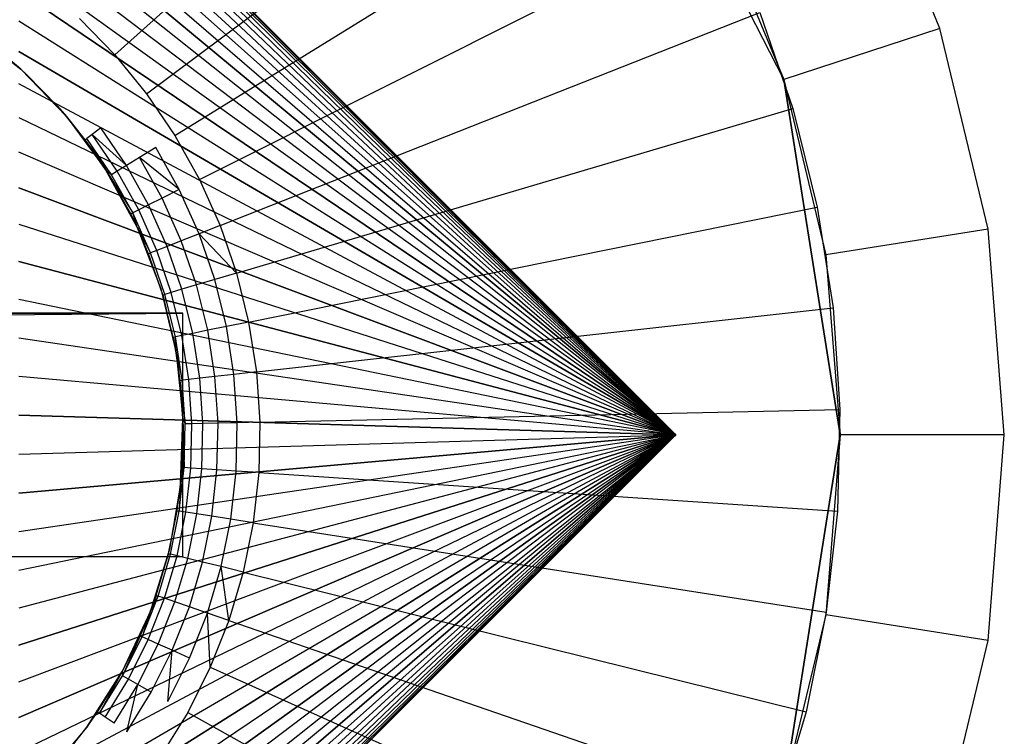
# Model space of a CAD drawing. Extents: x 1 to 115, y -55 to 55.
# Tile 13 of 86: x 10.55 to 13.55, y -0.92 to 1.26. Entities that reach past the tile are written whole.
import ezdxf

# ---------------------------------------------------------------- set-up
doc = ezdxf.new("R2010")
doc.units = 0
doc.header["$LTSCALE"] = 25.4
doc.layers.get('0').update_dxf_attribs({"linetype": 'CONTINUOUS'})

# ---------------------------------------------------------------- blocks, each defined once
blk = doc.blocks.new('NL2500025450_STL')
at = {"color": 0}
for p, q in [((10.8423, 1.1567, 215.9753), (12.1579, 2.3343, 214.2096)), ((10.8423, 1.1567, 215.9753), (12.1579, 2.3343, 214.2096)), ((10.9394, 1.0379, 215.9753), (12.354, 2.0947, 214.2096)), ((10.9394, 1.0379, 215.9753), (12.354, 2.0947, 214.2096)), ((12.8787, 1.0816, 214.8096), (12.3816, 2.0572, 214.8096)), ((12.8787, 1.0816, 214.8096), (12.3816, 2.0572, 214.8096)), ((10.55, 2, 53.8096), (12.55, 0, 53.8096)), ((10.55, 2, 53.8096), (12.55, 0, 53.8096)), ((12.55, 0, 53.8096), (10.55, 1.9965, 53.6911)), ((12.55, 0, 53.8096), (10.55, 1.9965, 53.6911)), ((12.55, 0, 53.8096), (10.55, 1.9965, 53.9281)), ((12.55, 0, 53.8096), (10.55, 1.9965, 53.9281)), ((12.55, 0, 53.8096), (10.55, 1.986, 53.573)), ((12.55, 0, 53.8096), (10.55, 1.986, 53.573)), ((10.55, 1.986, 54.0461), (12.55, 0, 53.8096)), ((10.55, 1.986, 54.0461), (12.55, 0, 53.8096)), ((10.55, 1.9685, 53.4558), (12.55, 0, 53.8096)), ((10.55, 1.9685, 53.4558), (12.55, 0, 53.8096)), ((10.55, 1.9685, 54.1634), (12.55, 0, 53.8096)), ((10.55, 1.9685, 54.1634), (12.55, 0, 53.8096)), ((10.55, 1.944, 53.3398), (12.55, 0, 53.8096)), ((10.55, 1.944, 53.3398), (12.55, 0, 53.8096)), ((12.55, 0, 53.8096), (10.55, 1.944, 54.2794)), ((12.55, 0, 53.8096), (10.55, 1.944, 54.2794)), ((12.55, 0, 53.8096), (10.55, 1.9128, 53.2255)), ((12.55, 0, 53.8096), (10.55, 1.9128, 53.2255)), ((12.55, 0, 53.8096), (10.55, 1.9128, 54.3937)), ((12.55, 0, 53.8096), (10.55, 1.9128, 54.3937)), ((10.55, 1.8748, 53.1132), (12.55, 0, 53.8096)), ((10.55, 1.8748, 53.1132), (12.55, 0, 53.8096)), ((10.55, 1.8748, 54.506), (12.55, 0, 53.8096)), ((10.55, 1.8748, 54.506), (12.55, 0, 53.8096)), ((12.55, 0, 53.8096), (10.55, 1.8303, 53.0033)), ((12.55, 0, 53.8096), (10.55, 1.8303, 53.0033)), ((12.55, 0, 53.8096), (10.55, 1.8303, 54.6158)), ((12.55, 0, 53.8096), (10.55, 1.8303, 54.6158)), ((11.0257, 0.9111, 215.9753), (12.5282, 1.8386, 214.2096)), ((11.0257, 0.9111, 215.9753), (12.5282, 1.8386, 214.2096)), ((13.3542, 1.2361, 213.8096), (13.114, 1.816, 213.8096)), ((13.3542, 1.2361, 213.8096), (13.114, 1.816, 213.8096)), ((12.55, 0, 53.8096), (10.55, 1.7793, 52.8963)), ((12.55, 0, 53.8096), (10.55, 1.7793, 52.8963)), ((10.55, 1.7793, 54.7228), (12.55, 0, 53.8096)), ((10.55, 1.7793, 54.7228), (12.55, 0, 53.8096)), ((10.55, 1.7221, 52.7925), (12.55, 0, 53.8096)), ((10.55, 1.7221, 52.7925), (12.55, 0, 53.8096)), ((10.55, 1.7221, 54.8266), (12.55, 0, 53.8096)), ((10.55, 1.7221, 54.8266), (12.55, 0, 53.8096)), ((10.55, 1.6588, 52.6923), (12.55, 0, 53.8096)), ((10.55, 1.6588, 52.6923), (12.55, 0, 53.8096)), ((12.55, 0, 53.8096), (10.55, 1.6588, 54.9269)), ((12.55, 0, 53.8096), (10.55, 1.6588, 54.9269)), ((12.55, 0, 53.8096), (10.55, 1.5897, 52.596)), ((12.55, 0, 53.8096), (10.55, 1.5897, 52.596)), ((12.55, 0, 53.8096), (10.55, 1.5897, 55.0232)), ((12.55, 0, 53.8096), (10.55, 1.5897, 55.0232)), ((12.6685, 1.589, 214.3096), (12.8787, 1.0816, 214.8096)), ((12.6685, 1.589, 214.3096), (12.8787, 1.0816, 214.8096)), ((12.6685, 1.589, 214.3096), (12.8787, 1.0816, 214.3096)), ((12.6685, 1.589, 214.3096), (12.8787, 1.0816, 214.3096)), ((11.1005, 0.7771, 215.9753), (12.679, 1.5682, 214.2096)), ((11.1005, 0.7771, 215.9753), (12.679, 1.5682, 214.2096)), ((10.55, 1.515, 52.5039), (12.55, 0, 53.8096)), ((10.55, 1.515, 52.5039), (12.55, 0, 53.8096)), ((10.55, 1.515, 55.1152), (12.55, 0, 53.8096)), ((10.55, 1.515, 55.1152), (12.55, 0, 53.8096)), ((12.55, 0, 53.8096), (10.55, 1.435, 52.4165)), ((12.55, 0, 53.8096), (10.55, 1.435, 52.4165)), ((12.55, 0, 53.8096), (10.55, 1.435, 55.2027)), ((12.55, 0, 53.8096), (10.55, 1.435, 55.2027)), ((12.55, 0, 53.8096), (10.55, 1.35, 52.3339)), ((12.55, 0, 53.8096), (10.55, 1.35, 52.3339)), ((10.55, 1.35, 55.2852), (12.55, 0, 53.8096)), ((10.55, 1.35, 55.2852), (12.55, 0, 53.8096)), ((10.55, 1.2602, 52.2565), (12.55, 0, 53.8096)), ((10.55, 1.2602, 52.2565), (12.55, 0, 53.8096)), ((10.55, 1.2602, 55.3626), (12.55, 0, 53.8096)), ((10.55, 1.2602, 55.3626), (12.55, 0, 53.8096)), ((10.735, 1.2664, 215.9753), (10.8423, 1.1567, 215.9753)), ((11.1631, 0.637, 215.9753), (12.8054, 1.2856, 214.2096)), ((11.1631, 0.637, 215.9753), (12.8054, 1.2856, 214.2096)), ((12.8054, 1.2856, 213.8096), (12.9062, 0.9928, 213.8096)), ((12.8054, 1.2856, 214.2096), (12.9062, 0.9928, 214.2096)), ((12.8054, 1.2856, 213.8096), (12.9062, 0.9928, 213.8096)), ((12.8054, 1.2856, 214.2096), (12.9062, 0.9928, 214.2096)), ((10.3989, 1.2367, 221.8096), (10.5562, 1.1125, 221.8096)), ((10.3989, 1.2367, 221.8096), (10.5562, 1.1125, 221.8096)), ((13.3542, 1.2361, 213.8096), (12.8787, 1.0816, 214.3096)), ((13.3542, 1.2361, 213.8096), (12.8787, 1.0816, 214.3096)), ((13.5007, 0.6257, 213.8096), (13.3542, 1.2361, 213.8096)), ((13.5007, 0.6257, 213.8096), (13.3542, 1.2361, 213.8096)), ((10.5562, 1.1125, 221.8096), (10.4741, 1.1816, 216.541)), ((10.5562, 1.1125, 216.541), (10.4741, 1.1816, 216.541)), ((10.5562, 1.1125, 221.8096), (10.4741, 1.1816, 216.541)), ((10.55, 1.166, 52.1846), (12.55, 0, 53.8096)), ((10.55, 1.166, 52.1846), (12.55, 0, 53.8096)), ((12.55, 0, 53.8096), (10.55, 1.166, 55.4346)), ((12.55, 0, 53.8096), (10.55, 1.166, 55.4346)), ((10.8423, 1.1567, 215.9753), (10.9394, 1.0379, 215.9753)), ((10.5749, 1.0953, 216.541), (10.5562, 1.1125, 221.8096)), ((10.5562, 1.1125, 221.8096), (10.6955, 0.9684, 221.8096)), ((10.5749, 1.0953, 216.541), (10.5562, 1.1125, 221.8096)), ((10.5749, 1.0953, 216.541), (10.5562, 1.1125, 216.541)), ((10.5562, 1.1125, 216.541), (10.5562, 1.1125, 221.8096)), ((10.5562, 1.1125, 216.541), (10.5562, 1.1125, 221.8096)), ((10.5562, 1.1125, 221.8096), (10.6955, 0.9684, 221.8096)), ((10.6677, 1.0004, 216.541), (10.5749, 1.0953, 216.541)), ((10.5749, 1.0953, 216.541), (10.6955, 0.9684, 221.8096)), ((10.5749, 1.0953, 216.541), (10.6955, 0.9684, 221.8096)), ((12.8787, 1.0816, 214.3096), (12.8787, 1.0816, 214.8096)), ((12.8787, 1.0816, 214.3096), (12.8787, 1.0816, 214.8096)), ((12.8787, 1.0816, 214.3096), (13.05, 0, 214.8096)), ((13.05, 0, 214.8096), (12.8787, 1.0816, 214.8096)), ((12.8787, 1.0816, 214.3096), (13.0069, 0.5475, 214.3096)), ((12.8787, 1.0816, 214.3096), (13.05, 0, 214.8096)), ((13.05, 0, 214.8096), (12.8787, 1.0816, 214.8096)), ((12.8787, 1.0816, 214.3096), (13.0069, 0.5475, 214.3096)), ((12.55, 0, 53.8096), (10.55, 1.0676, 52.1184)), ((12.55, 0, 53.8096), (10.55, 1.0676, 52.1184)), ((12.55, 0, 53.8096), (10.55, 1.0676, 55.5008)), ((12.55, 0, 53.8096), (10.55, 1.0676, 55.5008)), ((10.9394, 1.0379, 215.9753), (11.0257, 0.9111, 215.9753)), ((10.6955, 0.9684, 216.541), (10.6677, 1.0004, 216.541)), ((10.6677, 1.0004, 216.541), (10.6955, 0.9684, 221.8096)), ((10.6677, 1.0004, 216.541), (10.6955, 0.9684, 221.8096)), ((11.2131, 0.492, 215.9753), (12.9062, 0.9928, 214.2096)), ((11.2131, 0.492, 215.9753), (12.9062, 0.9928, 214.2096)), ((12.9062, 0.9928, 213.8096), (12.9808, 0.6923, 213.8096)), ((12.9062, 0.9928, 214.2096), (12.9062, 0.9928, 213.8096)), ((12.9062, 0.9928, 214.2096), (12.9808, 0.6923, 214.2096)), ((12.9062, 0.9928, 213.8096), (12.9808, 0.6923, 213.8096)), ((12.9062, 0.9928, 214.2096), (12.9062, 0.9928, 213.8096)), ((12.9062, 0.9928, 214.2096), (12.9808, 0.6923, 214.2096)), ((10.55, 0.9656, 52.0581), (12.55, 0, 53.8096)), ((10.55, 0.9656, 52.0581), (12.55, 0, 53.8096)), ((10.55, 0.9656, 55.5611), (12.55, 0, 53.8096)), ((10.55, 0.9656, 55.5611), (12.55, 0, 53.8096)), ((10.6955, 0.9684, 221.8096), (10.6955, 0.9684, 216.541)), ((10.6955, 0.9684, 221.8096), (10.6955, 0.9684, 216.541)), ((10.6955, 0.9684, 221.8096), (10.7517, 0.8977, 216.541)), ((10.7517, 0.8977, 216.541), (10.6955, 0.9684, 216.541)), ((10.6955, 0.9684, 221.8096), (10.7517, 0.8977, 216.541)), ((10.6955, 0.9684, 221.8096), (10.8143, 0.8071, 221.8096)), ((10.6955, 0.9684, 221.8096), (10.8143, 0.8071, 221.8096)), ((10.8005, 0.9342, 216.2348), (10.7736, 0.914, 216.3339)), ((10.8782, 0.82, 216.2348), (10.8005, 0.9342, 216.2348)), ((10.7517, 0.8977, 216.541), (10.7572, 0.9018, 216.4365)), ((10.7736, 0.914, 216.3339), (10.7572, 0.9018, 216.4365)), ((10.8322, 0.7916, 216.4365), (10.7572, 0.9018, 216.4365)), ((10.8322, 0.7916, 216.4365), (10.7572, 0.9018, 216.4365)), ((10.8495, 0.8023, 216.3339), (10.7736, 0.914, 216.3339)), ((10.8782, 0.82, 216.2348), (10.7736, 0.914, 216.3339)), ((11.0257, 0.9111, 215.9753), (11.1005, 0.7771, 215.9753)), ((10.8143, 0.8071, 221.8096), (10.7517, 0.8977, 216.541)), ((10.8143, 0.8071, 221.8096), (10.7517, 0.8977, 216.541)), ((10.8143, 0.8071, 216.541), (10.7517, 0.8977, 216.541)), ((10.7517, 0.8977, 216.541), (10.8322, 0.7916, 216.4365)), ((10.967, 0.8748, 216.0539), (10.9175, 0.8443, 216.1409)), ((11.0388, 0.7462, 216.0539), (10.967, 0.8748, 216.0539)), ((12.55, 0, 53.8096), (10.55, 0.8601, 52.004)), ((12.55, 0, 53.8096), (10.55, 0.8601, 52.004)), ((12.55, 0, 53.8096), (10.55, 0.8601, 55.6152)), ((12.55, 0, 53.8096), (10.55, 0.8601, 55.6152)), ((10.9175, 0.8443, 216.1409), (10.8782, 0.82, 216.2348)), ((10.9868, 0.7201, 216.1409), (10.9175, 0.8443, 216.1409)), ((11.0388, 0.7462, 216.0539), (10.9175, 0.8443, 216.1409)), ((10.8782, 0.82, 216.2348), (10.8495, 0.8023, 216.3339)), ((10.9454, 0.6994, 216.2348), (10.8782, 0.82, 216.2348)), ((10.9454, 0.6994, 216.2348), (10.8782, 0.82, 216.2348)), ((10.8143, 0.8071, 221.8096), (10.8143, 0.8071, 216.541)), ((10.8143, 0.8071, 221.8096), (10.8143, 0.8071, 216.541)), ((10.8143, 0.8071, 221.8096), (10.9106, 0.6314, 221.8096)), ((10.9106, 0.6314, 221.8096), (10.8143, 0.8071, 216.541)), ((10.9106, 0.6314, 221.8096), (10.8143, 0.8071, 216.541)), ((10.891, 0.6721, 216.541), (10.8143, 0.8071, 216.541)), ((10.8143, 0.8071, 221.8096), (10.9106, 0.6314, 221.8096)), ((10.8143, 0.8071, 216.541), (10.8322, 0.7916, 216.4365)), ((10.8143, 0.8071, 216.541), (10.8971, 0.6752, 216.4365)), ((10.891, 0.6721, 216.541), (10.8143, 0.8071, 216.541)), ((10.8143, 0.8071, 216.541), (10.8971, 0.6752, 216.4365)), ((10.8495, 0.8023, 216.3339), (10.8322, 0.7916, 216.4365)), ((10.8495, 0.8023, 216.3339), (10.8322, 0.7916, 216.4365)), ((10.8971, 0.6752, 216.4365), (10.8322, 0.7916, 216.4365)), ((10.8971, 0.6752, 216.4365), (10.8322, 0.7916, 216.4365)), ((10.9154, 0.6843, 216.3339), (10.8495, 0.8023, 216.3339)), ((10.9154, 0.6843, 216.3339), (10.8495, 0.8023, 216.3339)), ((12.55, 0, 53.8096), (10.55, 0.7517, 51.9562)), ((12.55, 0, 53.8096), (10.55, 0.7517, 51.9562)), ((10.55, 0.7517, 55.663), (12.55, 0, 53.8096)), ((10.55, 0.7517, 55.663), (12.55, 0, 53.8096)), ((11.1005, 0.7771, 215.9753), (11.1631, 0.637, 215.9753)), ((10.9868, 0.7201, 216.1409), (10.9454, 0.6994, 216.2348)), ((10.9868, 0.7201, 216.1409), (10.9454, 0.6994, 216.2348)), ((11.0388, 0.7462, 216.0539), (10.9868, 0.7201, 216.1409)), ((11.0448, 0.5903, 216.1409), (10.9868, 0.7201, 216.1409)), ((11.0448, 0.5903, 216.1409), (10.9868, 0.7201, 216.1409)), ((11.0989, 0.6117, 216.0539), (11.0388, 0.7462, 216.0539)), ((10.9454, 0.6994, 216.2348), (10.9154, 0.6843, 216.3339)), ((10.9454, 0.6994, 216.2348), (10.9154, 0.6843, 216.3339)), ((11.0018, 0.5733, 216.2348), (10.9454, 0.6994, 216.2348)), ((11.0018, 0.5733, 216.2348), (10.9454, 0.6994, 216.2348)), ((11.25, 0.3431, 215.9753), (12.9808, 0.6923, 214.2096)), ((11.25, 0.3431, 215.9753), (12.9808, 0.6923, 214.2096)), ((12.9808, 0.6923, 213.8096), (13.0286, 0.3864, 213.8096)), ((12.9808, 0.6923, 214.2096), (12.9808, 0.6923, 213.8096)), ((12.9808, 0.6923, 214.2096), (13.0286, 0.3864, 214.2096)), ((12.9808, 0.6923, 213.8096), (13.0286, 0.3864, 213.8096)), ((12.9808, 0.6923, 214.2096), (12.9808, 0.6923, 213.8096)), ((12.9808, 0.6923, 214.2096), (13.0286, 0.3864, 214.2096)), ((10.891, 0.6721, 216.541), (10.8971, 0.6752, 216.4365)), ((10.9106, 0.6314, 221.8096), (10.891, 0.6721, 216.541)), ((10.9106, 0.6314, 216.541), (10.891, 0.6721, 216.541)), ((10.9106, 0.6314, 221.8096), (10.891, 0.6721, 216.541)), ((10.9154, 0.6843, 216.3339), (10.8971, 0.6752, 216.4365)), ((10.9154, 0.6843, 216.3339), (10.8971, 0.6752, 216.4365)), ((10.9106, 0.6314, 216.541), (10.8971, 0.6752, 216.4365)), ((10.9515, 0.5535, 216.4365), (10.8971, 0.6752, 216.4365)), ((10.9515, 0.5535, 216.4365), (10.8971, 0.6752, 216.4365)), ((10.9705, 0.561, 216.3339), (10.9154, 0.6843, 216.3339)), ((10.9705, 0.561, 216.3339), (10.9154, 0.6843, 216.3339)), ((10.55, 0.6405, 51.9149), (12.55, 0, 53.8096)), ((10.55, 0.6405, 51.9149), (12.55, 0, 53.8096)), ((10.55, 0.6405, 55.7042), (12.55, 0, 53.8096)), ((10.55, 0.6405, 55.7042), (12.55, 0, 53.8096)), ((10.9452, 0.551, 216.541), (10.9106, 0.6314, 221.8096)), ((10.9106, 0.6314, 221.8096), (10.9827, 0.4444, 221.8096)), ((10.9452, 0.551, 216.541), (10.9106, 0.6314, 221.8096)), ((10.9452, 0.551, 216.541), (10.9106, 0.6314, 216.541)), ((10.9106, 0.6314, 216.541), (10.9106, 0.6314, 221.8096)), ((10.9106, 0.6314, 216.541), (10.9106, 0.6314, 221.8096)), ((10.9106, 0.6314, 221.8096), (10.9827, 0.4444, 221.8096)), ((10.9106, 0.6314, 216.541), (10.9515, 0.5535, 216.4365)), ((11.1631, 0.637, 215.9753), (11.0989, 0.6117, 216.0539)), ((11.1631, 0.637, 215.9753), (11.2131, 0.492, 215.9753)), ((11.1631, 0.637, 215.9753), (11.2131, 0.492, 215.9753)), ((11.0989, 0.6117, 216.0539), (11.0448, 0.5903, 216.1409)), ((11.0989, 0.6117, 216.0539), (11.0448, 0.5903, 216.1409)), ((11.1469, 0.4724, 216.0539), (11.0989, 0.6117, 216.0539)), ((11.2131, 0.492, 215.9753), (11.0989, 0.6117, 216.0539)), ((13.5007, 0.6257, 213.8096), (13.0069, 0.5475, 214.3096)), ((13.5007, 0.6257, 213.8096), (13.0069, 0.5475, 214.3096)), ((13.55, 0, 213.8096), (13.5007, 0.6257, 213.8096)), ((13.55, 0, 213.8096), (13.5007, 0.6257, 213.8096)), ((11.0018, 0.5733, 216.2348), (10.9705, 0.561, 216.3339)), ((11.0018, 0.5733, 216.2348), (10.9705, 0.561, 216.3339)), ((11.0448, 0.5903, 216.1409), (11.0018, 0.5733, 216.2348)), ((11.0448, 0.5903, 216.1409), (11.0018, 0.5733, 216.2348)), ((11.0468, 0.4428, 216.2348), (11.0018, 0.5733, 216.2348)), ((11.0468, 0.4428, 216.2348), (11.0018, 0.5733, 216.2348)), ((11.0912, 0.4559, 216.1409), (11.0448, 0.5903, 216.1409)), ((11.0912, 0.4559, 216.1409), (11.0448, 0.5903, 216.1409)), ((10.9452, 0.551, 216.541), (10.9515, 0.5535, 216.4365)), ((10.9827, 0.4444, 221.8096), (10.9452, 0.551, 216.541)), ((10.9884, 0.4255, 216.541), (10.9452, 0.551, 216.541)), ((10.9827, 0.4444, 221.8096), (10.9452, 0.551, 216.541)), ((10.9884, 0.4255, 216.541), (10.9452, 0.551, 216.541)), ((10.9705, 0.561, 216.3339), (10.9515, 0.5535, 216.4365)), ((10.9705, 0.561, 216.3339), (10.9515, 0.5535, 216.4365)), ((10.9949, 0.4274, 216.4365), (10.9515, 0.5535, 216.4365)), ((10.9949, 0.4274, 216.4365), (10.9515, 0.5535, 216.4365)), ((11.0145, 0.4332, 216.3339), (10.9705, 0.561, 216.3339)), ((11.0145, 0.4332, 216.3339), (10.9705, 0.561, 216.3339)), ((13.0069, 0.5475, 214.3096), (13.05, 0, 214.8096)), ((13.0069, 0.5475, 214.3096), (13.05, 0, 214.8096)), ((13.0069, 0.5475, 214.3096), (13.05, 0, 214.3096)), ((13.0069, 0.5475, 214.3096), (13.05, 0, 214.3096)), ((10.55, 0.5272, 51.8803), (12.55, 0, 53.8096)), ((10.55, 0.5272, 51.8803), (12.55, 0, 53.8096)), ((12.55, 0, 53.8096), (10.55, 0.5272, 55.7388)), ((12.55, 0, 53.8096), (10.55, 0.5272, 55.7388)), ((11.2131, 0.492, 215.9753), (11.1469, 0.4724, 216.0539)), ((11.2131, 0.492, 215.9753), (11.25, 0.3431, 215.9753)), ((11.2131, 0.492, 215.9753), (11.25, 0.3431, 215.9753)), ((11.0912, 0.4559, 216.1409), (11.0468, 0.4428, 216.2348)), ((11.0912, 0.4559, 216.1409), (11.0468, 0.4428, 216.2348)), ((11.1469, 0.4724, 216.0539), (11.0912, 0.4559, 216.1409)), ((11.1469, 0.4724, 216.0539), (11.0912, 0.4559, 216.1409)), ((11.1254, 0.3179, 216.1409), (11.0912, 0.4559, 216.1409)), ((11.1254, 0.3179, 216.1409), (11.0912, 0.4559, 216.1409)), ((11.1824, 0.3294, 216.0539), (11.1469, 0.4724, 216.0539)), ((11.1824, 0.3294, 216.0539), (11.1469, 0.4724, 216.0539)), ((10.9884, 0.4255, 216.541), (10.9827, 0.4444, 221.8096)), ((10.9827, 0.4444, 221.8096), (11.0291, 0.2495, 221.8096)), ((10.9884, 0.4255, 216.541), (10.9827, 0.4444, 221.8096)), ((10.9827, 0.4444, 221.8096), (11.0291, 0.2495, 221.8096)), ((10.9884, 0.4255, 216.541), (10.9949, 0.4274, 216.4365)), ((10.9884, 0.4255, 216.541), (10.9949, 0.4274, 216.4365)), ((11.0204, 0.2967, 216.541), (10.9884, 0.4255, 216.541)), ((10.9884, 0.4255, 216.541), (11.0291, 0.2495, 221.8096)), ((10.9884, 0.4255, 216.541), (11.0291, 0.2495, 221.8096)), ((11.0204, 0.2967, 216.541), (10.9884, 0.4255, 216.541)), ((11.0145, 0.4332, 216.3339), (10.9949, 0.4274, 216.4365)), ((11.0145, 0.4332, 216.3339), (10.9949, 0.4274, 216.4365)), ((11.0271, 0.2981, 216.4365), (10.9949, 0.4274, 216.4365)), ((11.0271, 0.2981, 216.4365), (10.9949, 0.4274, 216.4365)), ((11.0468, 0.4428, 216.2348), (11.0145, 0.4332, 216.3339)), ((11.0468, 0.4428, 216.2348), (11.0145, 0.4332, 216.3339)), ((11.0471, 0.3021, 216.3339), (11.0145, 0.4332, 216.3339)), ((11.0471, 0.3021, 216.3339), (11.0145, 0.4332, 216.3339)), ((11.0801, 0.3087, 216.2348), (11.0468, 0.4428, 216.2348)), ((11.0801, 0.3087, 216.2348), (11.0468, 0.4428, 216.2348)), ((12.55, 0, 53.8096), (10.55, 0.412, 51.8525)), ((12.55, 0, 53.8096), (10.55, 0.412, 51.8525)), ((12.55, 0, 53.8096), (10.55, 0.412, 55.7667)), ((12.55, 0, 53.8096), (10.55, 0.412, 55.7667)), ((9.9738, 0.3599, 215.8196), (11.05, 0.37, 213.8096)), ((9.9738, 0.3599, 215.8196), (11.05, 0.37, 213.8096)), ((11.05, 0.37, 213.8096), (10.0478, 0.37, 215.8196)), ((11.05, 0.37, 213.8096), (10.0478, 0.37, 215.8196)), ((10.0627, 0.37, 214.7286), (11.05, 0.37, 213.8096)), ((10.0627, 0.37, 214.7286), (11.05, 0.37, 213.8096)), ((11.05, 0.37, 213.8096), (10.1402, 0.37, 213.8096)), ((11.05, 0.37, 213.8096), (10.1402, 0.37, 213.8096)), ((11.05, -0.37, 213.8096), (11.05, 0.37, 213.8096)), ((11.05, -0.37, 213.8096), (11.05, 0.37, 213.8096)), ((11.2737, 0.1915, 215.9753), (13.0286, 0.3864, 214.2096)), ((11.2737, 0.1915, 215.9753), (13.0286, 0.3864, 214.2096)), ((13.0286, 0.3864, 213.8096), (13.0491, 0.0774, 213.8096)), ((13.0286, 0.3864, 214.2096), (13.0286, 0.3864, 213.8096)), ((13.0286, 0.3864, 214.2096), (13.0491, 0.0774, 214.2096)), ((13.0286, 0.3864, 213.8096), (13.0491, 0.0774, 213.8096)), ((13.0286, 0.3864, 214.2096), (13.0286, 0.3864, 213.8096)), ((13.0286, 0.3864, 214.2096), (13.0491, 0.0774, 214.2096)), ((11.25, 0.3431, 215.9753), (11.1824, 0.3294, 216.0539)), ((11.25, 0.3431, 215.9753), (11.1824, 0.3294, 216.0539)), ((11.25, 0.3431, 215.9753), (11.2737, 0.1915, 215.9753)), ((11.25, 0.3431, 215.9753), (11.2737, 0.1915, 215.9753)), ((11.0471, 0.3021, 216.3339), (11.0271, 0.2981, 216.4365)), ((11.0471, 0.3021, 216.3339), (11.0271, 0.2981, 216.4365)), ((11.0801, 0.3087, 216.2348), (11.0471, 0.3021, 216.3339)), ((11.0801, 0.3087, 216.2348), (11.0471, 0.3021, 216.3339)), ((11.0679, 0.1686, 216.3339), (11.0471, 0.3021, 216.3339)), ((11.0679, 0.1686, 216.3339), (11.0471, 0.3021, 216.3339)), ((11.1254, 0.3179, 216.1409), (11.0801, 0.3087, 216.2348)), ((11.1254, 0.3179, 216.1409), (11.0801, 0.3087, 216.2348)), ((11.1014, 0.1723, 216.2348), (11.0801, 0.3087, 216.2348)), ((11.1014, 0.1723, 216.2348), (11.0801, 0.3087, 216.2348)), ((11.1824, 0.3294, 216.0539), (11.1254, 0.3179, 216.1409)), ((11.1824, 0.3294, 216.0539), (11.1254, 0.3179, 216.1409)), ((11.1474, 0.1774, 216.1409), (11.1254, 0.3179, 216.1409)), ((11.1474, 0.1774, 216.1409), (11.1254, 0.3179, 216.1409)), ((11.2051, 0.1838, 216.0539), (11.1824, 0.3294, 216.0539)), ((11.2051, 0.1838, 216.0539), (11.1824, 0.3294, 216.0539)), ((10.55, 0.2953, 51.8315), (12.55, 0, 53.8096)), ((10.55, 0.2953, 51.8315), (12.55, 0, 53.8096)), ((10.55, 0.2953, 55.7877), (12.55, 0, 53.8096)), ((10.55, 0.2953, 55.7877), (12.55, 0, 53.8096)), ((11.0204, 0.2967, 216.541), (11.0271, 0.2981, 216.4365)), ((11.0291, 0.2495, 216.541), (11.0204, 0.2967, 216.541)), ((11.0204, 0.2967, 216.541), (11.0291, 0.2495, 221.8096)), ((11.0204, 0.2967, 216.541), (11.0291, 0.2495, 221.8096)), ((11.0291, 0.2495, 216.541), (11.0271, 0.2981, 216.4365)), ((11.0476, 0.1663, 216.4365), (11.0271, 0.2981, 216.4365)), ((11.0476, 0.1663, 216.4365), (11.0271, 0.2981, 216.4365)), ((11.0291, 0.2495, 221.8096), (11.0291, 0.2495, 216.541)), ((11.0291, 0.2495, 221.8096), (11.0291, 0.2495, 216.541)), ((11.0291, 0.2495, 221.8096), (11.0408, 0.1656, 216.541)), ((11.0408, 0.1656, 216.541), (11.0291, 0.2495, 216.541)), ((11.0291, 0.2495, 221.8096), (11.0408, 0.1656, 216.541)), ((11.0291, 0.2495, 221.8096), (11.0492, 0.0501, 221.8096)), ((11.0291, 0.2495, 221.8096), (11.0492, 0.0501, 221.8096)), ((11.0291, 0.2495, 216.541), (11.0476, 0.1663, 216.4365)), ((11.2051, 0.1838, 216.0539), (11.1474, 0.1774, 216.1409)), ((11.2051, 0.1838, 216.0539), (11.1474, 0.1774, 216.1409)), ((11.2737, 0.1915, 215.9753), (11.2051, 0.1838, 216.0539)), ((11.2737, 0.1915, 215.9753), (11.2051, 0.1838, 216.0539)), ((11.2149, 0.0368, 216.0539), (11.2051, 0.1838, 216.0539)), ((11.2149, 0.0368, 216.0539), (11.2051, 0.1838, 216.0539)), ((11.2737, 0.1915, 215.9753), (11.2839, 0.0384, 215.9753)), ((11.2737, 0.1915, 215.9753), (11.2839, 0.0384, 215.9753)), ((12.55, 0, 53.8096), (10.55, 0.1776, 51.8175)), ((12.55, 0, 53.8096), (10.55, 0.1776, 51.8175)), ((12.55, 0, 53.8096), (10.55, 0.1776, 55.8017)), ((12.55, 0, 53.8096), (10.55, 0.1776, 55.8017)), ((11.0408, 0.1656, 216.541), (11.0476, 0.1663, 216.4365)), ((11.0492, 0.0501, 221.8096), (11.0408, 0.1656, 216.541)), ((11.0492, 0.0501, 221.8096), (11.0408, 0.1656, 216.541)), ((11.0492, 0.0501, 216.541), (11.0408, 0.1656, 216.541)), ((11.0408, 0.1656, 216.541), (11.0565, 0.0333, 216.4365)), ((11.0492, 0.0501, 216.541), (11.0408, 0.1656, 216.541)), ((11.0408, 0.1656, 216.541), (11.0565, 0.0333, 216.4365)), ((11.0679, 0.1686, 216.3339), (11.0476, 0.1663, 216.4365)), ((11.0679, 0.1686, 216.3339), (11.0476, 0.1663, 216.4365)), ((11.0565, 0.0333, 216.4365), (11.0476, 0.1663, 216.4365)), ((11.0565, 0.0333, 216.4365), (11.0476, 0.1663, 216.4365)), ((11.1014, 0.1723, 216.2348), (11.0679, 0.1686, 216.3339)), ((11.1014, 0.1723, 216.2348), (11.0679, 0.1686, 216.3339)), ((11.0769, 0.0338, 216.3339), (11.0679, 0.1686, 216.3339)), ((11.0769, 0.0338, 216.3339), (11.0679, 0.1686, 216.3339)), ((11.1474, 0.1774, 216.1409), (11.1014, 0.1723, 216.2348)), ((11.1474, 0.1774, 216.1409), (11.1014, 0.1723, 216.2348)), ((11.1105, 0.0345, 216.2348), (11.1014, 0.1723, 216.2348)), ((11.1105, 0.0345, 216.2348), (11.1014, 0.1723, 216.2348)), ((11.1568, 0.0356, 216.1409), (11.1474, 0.1774, 216.1409)), ((11.1568, 0.0356, 216.1409), (11.1474, 0.1774, 216.1409)), ((11.2839, 0.0384, 215.9753), (13.0491, 0.0774, 214.2096)), ((11.2839, 0.0384, 215.9753), (13.0491, 0.0774, 214.2096)), ((13.0491, 0.0774, 213.8096), (13.0423, -0.2321, 213.8096)), ((13.0491, 0.0774, 214.2096), (13.0423, -0.2321, 214.2096)), ((13.0491, 0.0774, 213.8096), (13.0423, -0.2321, 213.8096)), ((13.0491, 0.0774, 214.2096), (13.0423, -0.2321, 214.2096)), ((13.0491, 0.0774, 214.2096), (13.0491, 0.0774, 213.8096)), ((13.0491, 0.0774, 214.2096), (13.0491, 0.0774, 213.8096)), ((12.55, 0, 53.8096), (10.55, 0.0593, 51.8105)), ((12.55, 0, 53.8096), (10.55, 0.0593, 51.8105)), ((10.55, 0.0593, 55.8087), (12.55, 0, 53.8096)), ((10.55, 0.0593, 55.8087), (12.55, 0, 53.8096)), ((11.0492, 0.0501, 221.8096), (11.0425, -0.1501, 221.8096)), ((11.0425, -0.1501, 221.8096), (11.0492, 0.0501, 216.541)), ((11.0425, -0.1501, 221.8096), (11.0492, 0.0501, 216.541)), ((11.0492, 0.0501, 221.8096), (11.0425, -0.1501, 221.8096)), ((11.0467, -0.0995, 216.541), (11.0492, 0.0501, 216.541)), ((11.0467, -0.0995, 216.541), (11.0492, 0.0501, 216.541)), ((11.0492, 0.0501, 221.8096), (11.0492, 0.0501, 216.541)), ((11.0492, 0.0501, 221.8096), (11.0492, 0.0501, 216.541)), ((11.0492, 0.0501, 216.541), (11.0565, 0.0333, 216.4365)), ((11.0492, 0.0501, 216.541), (11.0565, 0.0333, 216.4365)), ((11.0492, 0.0501, 216.541), (11.0535, -0.0999, 216.4365)), ((11.0492, 0.0501, 216.541), (11.0535, -0.0999, 216.4365)), ((11.0535, -0.0999, 216.4365), (11.0565, 0.0333, 216.4365)), ((11.0535, -0.0999, 216.4365), (11.0565, 0.0333, 216.4365)), ((11.0769, 0.0338, 216.3339), (11.0565, 0.0333, 216.4365)), ((11.0769, 0.0338, 216.3339), (11.0565, 0.0333, 216.4365)), ((11.0739, -0.1013, 216.3339), (11.0769, 0.0338, 216.3339)), ((11.0739, -0.1013, 216.3339), (11.0769, 0.0338, 216.3339)), ((11.1105, 0.0345, 216.2348), (11.0769, 0.0338, 216.3339)), ((11.1105, 0.0345, 216.2348), (11.0769, 0.0338, 216.3339)), ((11.1075, -0.1035, 216.2348), (11.1105, 0.0345, 216.2348)), ((11.1075, -0.1035, 216.2348), (11.1105, 0.0345, 216.2348)), ((11.1568, 0.0356, 216.1409), (11.1105, 0.0345, 216.2348)), ((11.1568, 0.0356, 216.1409), (11.1105, 0.0345, 216.2348)), ((11.1536, -0.1066, 216.1409), (11.1568, 0.0356, 216.1409)), ((11.1536, -0.1066, 216.1409), (11.1568, 0.0356, 216.1409)), ((11.2149, 0.0368, 216.0539), (11.1568, 0.0356, 216.1409)), ((11.2149, 0.0368, 216.0539), (11.1568, 0.0356, 216.1409)), ((11.2116, -0.1104, 216.0539), (11.2149, 0.0368, 216.0539)), ((11.2116, -0.1104, 216.0539), (11.2149, 0.0368, 216.0539)), ((11.2839, 0.0384, 215.9753), (11.2149, 0.0368, 216.0539)), ((11.2839, 0.0384, 215.9753), (11.2149, 0.0368, 216.0539)), ((11.2839, 0.0384, 215.9753), (11.2805, -0.115, 215.9753)), ((11.2839, 0.0384, 215.9753), (11.2805, -0.115, 215.9753)), ((12.55, 0, 53.8096), (10.55, -2, 53.8096)), ((10.55, -1.9965, 53.6911), (12.55, 0, 53.8096)), ((10.55, -1.986, 53.573), (12.55, 0, 53.8096)), ((10.55, -1.9965, 53.6911), (12.55, 0, 53.8096)), ((12.55, 0, 53.8096), (10.55, -2, 53.8096)), ((12.55, 0, 53.8096), (10.55, -1.9965, 53.9281)), ((12.55, 0, 53.8096), (10.55, -1.944, 53.3398)), ((10.55, -1.9128, 53.2255), (12.55, 0, 53.8096)), ((12.55, 0, 53.8096), (10.55, -1.944, 53.3398)), ((12.55, 0, 53.8096), (10.55, -1.9685, 53.4558)), ((12.55, 0, 53.8096), (10.55, -1.9685, 53.4558)), ((10.55, -1.986, 53.573), (12.55, 0, 53.8096)), ((12.55, 0, 53.8096), (10.55, -1.8748, 53.1132)), ((10.55, -1.8303, 53.0033), (12.55, 0, 53.8096)), ((10.55, -1.7793, 52.8963), (12.55, 0, 53.8096)), ((10.55, -1.8303, 53.0033), (12.55, 0, 53.8096)), ((12.55, 0, 53.8096), (10.55, -1.8748, 53.1132)), ((10.55, -1.9128, 53.2255), (12.55, 0, 53.8096)), ((12.55, 0, 53.8096), (10.55, -1.6588, 52.6923)), ((10.55, -1.5897, 52.596), (12.55, 0, 53.8096)), ((12.55, 0, 53.8096), (10.55, -1.6588, 52.6923)), ((12.55, 0, 53.8096), (10.55, -1.7221, 52.7925)), ((12.55, 0, 53.8096), (10.55, -1.7221, 52.7925)), ((10.55, -1.7793, 52.8963), (12.55, 0, 53.8096)), ((12.55, 0, 53.8096), (10.55, -1.515, 52.5039)), ((10.55, -1.435, 52.4165), (12.55, 0, 53.8096)), ((10.55, -1.35, 52.3339), (12.55, 0, 53.8096)), ((10.55, -1.435, 52.4165), (12.55, 0, 53.8096)), ((12.55, 0, 53.8096), (10.55, -1.515, 52.5039)), ((10.55, -1.5897, 52.596), (12.55, 0, 53.8096)), ((12.55, 0, 53.8096), (10.55, -1.166, 52.1846)), ((10.55, -1.0676, 52.1184), (12.55, 0, 53.8096)), ((12.55, 0, 53.8096), (10.55, -1.166, 52.1846)), ((12.55, 0, 53.8096), (10.55, -1.2602, 52.2565)), ((12.55, 0, 53.8096), (10.55, -1.2602, 52.2565)), ((10.55, -1.35, 52.3339), (12.55, 0, 53.8096)), ((12.55, 0, 53.8096), (10.55, -0.9656, 52.0581)), ((10.55, -0.8601, 52.004), (12.55, 0, 53.8096)), ((10.55, -0.7517, 51.9562), (12.55, 0, 53.8096)), ((10.55, -0.8601, 52.004), (12.55, 0, 53.8096)), ((12.55, 0, 53.8096), (10.55, -0.9656, 52.0581)), ((10.55, -1.0676, 52.1184), (12.55, 0, 53.8096)), ((12.55, 0, 53.8096), (10.55, -0.5272, 51.8803)), ((10.55, -0.412, 51.8525), (12.55, 0, 53.8096)), ((12.55, 0, 53.8096), (10.55, -0.5272, 51.8803)), ((12.55, 0, 53.8096), (10.55, -0.6405, 51.9149)), ((12.55, 0, 53.8096), (10.55, -0.6405, 51.9149)), ((10.55, -0.7517, 51.9562), (12.55, 0, 53.8096)), ((12.55, 0, 53.8096), (10.55, -0.2953, 51.8315)), ((10.55, -0.1776, 51.8175), (12.55, 0, 53.8096)), ((10.55, -0.0593, 51.8105), (12.55, 0, 53.8096)), ((10.55, -0.1776, 51.8175), (12.55, 0, 53.8096)), ((12.55, 0, 53.8096), (10.55, -0.2953, 51.8315)), ((10.55, -0.412, 51.8525), (12.55, 0, 53.8096)), ((10.55, -0.0593, 51.8105), (12.55, 0, 53.8096)), ((10.55, -0.0593, 55.8087), (12.55, 0, 53.8096)), ((12.55, 0, 53.8096), (10.55, -0.2953, 55.7877)), ((10.55, -0.412, 55.7667), (12.55, 0, 53.8096)), ((12.55, 0, 53.8096), (10.55, -0.2953, 55.7877)), ((12.55, 0, 53.8096), (10.55, -0.1776, 55.8017)), ((12.55, 0, 53.8096), (10.55, -0.1776, 55.8017)), ((10.55, -0.0593, 55.8087), (12.55, 0, 53.8096)), ((12.55, 0, 53.8096), (10.55, -0.5272, 55.7388)), ((10.55, -0.6405, 55.7042), (12.55, 0, 53.8096)), ((10.55, -0.7517, 55.663), (12.55, 0, 53.8096)), ((10.55, -0.6405, 55.7042), (12.55, 0, 53.8096)), ((12.55, 0, 53.8096), (10.55, -0.5272, 55.7388)), ((10.55, -0.412, 55.7667), (12.55, 0, 53.8096)), ((12.55, 0, 53.8096), (10.55, -0.9656, 55.5611)), ((10.55, -1.0676, 55.5008), (12.55, 0, 53.8096)), ((12.55, 0, 53.8096), (10.55, -0.9656, 55.5611)), ((12.55, 0, 53.8096), (10.55, -0.8601, 55.6152)), ((12.55, 0, 53.8096), (10.55, -0.8601, 55.6152)), ((10.55, -0.7517, 55.663), (12.55, 0, 53.8096)), ((12.55, 0, 53.8096), (10.55, -1.166, 55.4346)), ((10.55, -1.2602, 55.3626), (12.55, 0, 53.8096)), ((10.55, -1.35, 55.2852), (12.55, 0, 53.8096)), ((10.55, -1.2602, 55.3626), (12.55, 0, 53.8096)), ((12.55, 0, 53.8096), (10.55, -1.166, 55.4346)), ((10.55, -1.0676, 55.5008), (12.55, 0, 53.8096)), ((12.55, 0, 53.8096), (10.55, -1.515, 55.1152)), ((10.55, -1.5897, 55.0232), (12.55, 0, 53.8096)), ((12.55, 0, 53.8096), (10.55, -1.515, 55.1152)), ((12.55, 0, 53.8096), (10.55, -1.435, 55.2027)), ((12.55, 0, 53.8096), (10.55, -1.435, 55.2027)), ((10.55, -1.35, 55.2852), (12.55, 0, 53.8096)), ((12.55, 0, 53.8096), (10.55, -1.6588, 54.9269)), ((10.55, -1.7221, 54.8266), (12.55, 0, 53.8096)), ((10.55, -1.7793, 54.7228), (12.55, 0, 53.8096)), ((10.55, -1.7221, 54.8266), (12.55, 0, 53.8096)), ((12.55, 0, 53.8096), (10.55, -1.6588, 54.9269)), ((10.55, -1.5897, 55.0232), (12.55, 0, 53.8096)), ((12.55, 0, 53.8096), (10.55, -1.8748, 54.506)), ((10.55, -1.9128, 54.3937), (12.55, 0, 53.8096)), ((12.55, 0, 53.8096), (10.55, -1.8748, 54.506)), ((12.55, 0, 53.8096), (10.55, -1.8303, 54.6158)), ((12.55, 0, 53.8096), (10.55, -1.8303, 54.6158)), ((10.55, -1.7793, 54.7228), (12.55, 0, 53.8096)), ((12.55, 0, 53.8096), (10.55, -1.944, 54.2794)), ((10.55, -1.9685, 54.1634), (12.55, 0, 53.8096)), ((10.55, -1.986, 54.0461), (12.55, 0, 53.8096)), ((10.55, -1.9685, 54.1634), (12.55, 0, 53.8096)), ((12.55, 0, 53.8096), (10.55, -1.944, 54.2794)), ((10.55, -1.9128, 54.3937), (12.55, 0, 53.8096)), ((12.55, 0, 53.8096), (10.55, -1.9965, 53.9281)), ((10.55, -1.986, 54.0461), (12.55, 0, 53.8096)), ((13.05, 0, 214.3096), (12.8787, -1.0816, 214.8096)), ((12.8787, -1.0816, 214.8096), (13.05, 0, 214.8096)), ((13.05, 0, 214.3096), (12.8787, -1.0816, 214.8096)), ((12.8787, -1.0816, 214.8096), (13.05, 0, 214.8096)), ((13.05, 0, 214.3096), (13.0069, -0.5475, 214.3096)), ((13.05, 0, 214.3096), (13.0069, -0.5475, 214.3096)), ((13.05, 0, 214.3096), (13.05, 0, 214.8096)), ((13.05, 0, 214.3096), (13.05, 0, 214.8096)), ((13.55, 0, 213.8096), (13.05, 0, 214.3096)), ((13.55, 0, 213.8096), (13.05, 0, 214.3096)), ((13.5007, -0.6257, 213.8096), (13.55, 0, 213.8096)), ((13.5007, -0.6257, 213.8096), (13.55, 0, 213.8096)), ((11.0388, -0.2324, 216.4365), (11.0535, -0.0999, 216.4365)), ((11.0388, -0.2324, 216.4365), (11.0535, -0.0999, 216.4365)), ((11.0425, -0.1501, 221.8096), (11.0467, -0.0995, 216.541)), ((11.0425, -0.1501, 216.541), (11.0467, -0.0995, 216.541)), ((11.0425, -0.1501, 221.8096), (11.0467, -0.0995, 216.541)), ((11.0425, -0.1501, 216.541), (11.0535, -0.0999, 216.4365)), ((11.0467, -0.0995, 216.541), (11.0535, -0.0999, 216.4365)), ((11.0739, -0.1013, 216.3339), (11.0535, -0.0999, 216.4365)), ((11.0739, -0.1013, 216.3339), (11.0535, -0.0999, 216.4365)), ((11.059, -0.2356, 216.3339), (11.0739, -0.1013, 216.3339)), ((11.059, -0.2356, 216.3339), (11.0739, -0.1013, 216.3339)), ((11.1075, -0.1035, 216.2348), (11.0739, -0.1013, 216.3339)), ((11.1075, -0.1035, 216.2348), (11.0739, -0.1013, 216.3339)), ((11.0922, -0.2408, 216.2348), (11.1075, -0.1035, 216.2348)), ((11.0922, -0.2408, 216.2348), (11.1075, -0.1035, 216.2348)), ((11.1536, -0.1066, 216.1409), (11.1075, -0.1035, 216.2348)), ((11.1536, -0.1066, 216.1409), (11.1075, -0.1035, 216.2348)), ((11.1379, -0.2479, 216.1409), (11.1536, -0.1066, 216.1409)), ((11.1379, -0.2479, 216.1409), (11.1536, -0.1066, 216.1409)), ((11.2116, -0.1104, 216.0539), (11.1536, -0.1066, 216.1409)), ((11.2116, -0.1104, 216.0539), (11.1536, -0.1066, 216.1409)), ((11.1954, -0.2569, 216.0539), (11.2116, -0.1104, 216.0539)), ((11.1954, -0.2569, 216.0539), (11.2116, -0.1104, 216.0539)), ((11.2805, -0.115, 215.9753), (11.2116, -0.1104, 216.0539)), ((11.2805, -0.115, 215.9753), (11.2116, -0.1104, 216.0539)), ((11.2805, -0.115, 215.9753), (11.2636, -0.2675, 215.9753)), ((11.2805, -0.115, 215.9753), (11.2636, -0.2675, 215.9753)), ((11.2805, -0.115, 215.9753), (13.0423, -0.2321, 214.2096)), ((11.2805, -0.115, 215.9753), (13.0423, -0.2321, 214.2096)), ((11.0425, -0.1501, 221.8096), (11.0091, -0.3477, 221.8096)), ((11.0425, -0.1501, 221.8096), (11.0091, -0.3477, 221.8096)), ((11.032, -0.2314, 216.541), (11.0425, -0.1501, 221.8096)), ((11.032, -0.2314, 216.541), (11.0425, -0.1501, 221.8096)), ((11.032, -0.2314, 216.541), (11.0425, -0.1501, 216.541)), ((11.0425, -0.1501, 216.541), (11.0388, -0.2324, 216.4365)), ((11.0425, -0.1501, 216.541), (11.0425, -0.1501, 221.8096)), ((11.0425, -0.1501, 216.541), (11.0425, -0.1501, 221.8096)), ((11.0058, -0.3615, 216.541), (11.032, -0.2314, 216.541)), ((11.0058, -0.3615, 216.541), (11.032, -0.2314, 216.541)), ((11.0091, -0.3477, 221.8096), (11.032, -0.2314, 216.541)), ((11.0091, -0.3477, 221.8096), (11.032, -0.2314, 216.541)), ((11.0124, -0.3631, 216.4365), (11.0388, -0.2324, 216.4365)), ((11.0124, -0.3631, 216.4365), (11.0388, -0.2324, 216.4365)), ((11.032, -0.2314, 216.541), (11.0388, -0.2324, 216.4365)), ((11.0323, -0.368, 216.3339), (11.059, -0.2356, 216.3339)), ((11.0323, -0.368, 216.3339), (11.059, -0.2356, 216.3339)), ((11.059, -0.2356, 216.3339), (11.0388, -0.2324, 216.4365)), ((11.059, -0.2356, 216.3339), (11.0388, -0.2324, 216.4365)), ((11.0922, -0.2408, 216.2348), (11.059, -0.2356, 216.3339)), ((11.0922, -0.2408, 216.2348), (11.059, -0.2356, 216.3339)), ((13.0423, -0.2321, 213.8096), (13.0081, -0.5399, 213.8096)), ((13.0423, -0.2321, 214.2096), (13.0081, -0.5399, 214.2096)), ((13.0423, -0.2321, 213.8096), (13.0081, -0.5399, 213.8096)), ((13.0423, -0.2321, 214.2096), (13.0081, -0.5399, 214.2096)), ((13.0423, -0.2321, 214.2096), (13.0423, -0.2321, 213.8096)), ((13.0423, -0.2321, 214.2096), (13.0423, -0.2321, 213.8096)), ((11.0649, -0.3761, 216.2348), (11.0922, -0.2408, 216.2348)), ((11.0649, -0.3761, 216.2348), (11.0922, -0.2408, 216.2348)), ((11.1379, -0.2479, 216.1409), (11.0922, -0.2408, 216.2348)), ((11.1379, -0.2479, 216.1409), (11.0922, -0.2408, 216.2348)), ((11.1098, -0.3873, 216.1409), (11.1379, -0.2479, 216.1409)), ((11.1098, -0.3873, 216.1409), (11.1379, -0.2479, 216.1409)), ((11.1954, -0.2569, 216.0539), (11.1379, -0.2479, 216.1409)), ((11.1954, -0.2569, 216.0539), (11.1379, -0.2479, 216.1409)), ((11.1662, -0.4013, 216.0539), (11.1954, -0.2569, 216.0539)), ((11.1662, -0.4013, 216.0539), (11.1954, -0.2569, 216.0539)), ((11.2636, -0.2675, 215.9753), (11.1954, -0.2569, 216.0539)), ((11.2636, -0.2675, 215.9753), (11.1954, -0.2569, 216.0539)), ((11.2636, -0.2675, 215.9753), (11.2332, -0.4179, 215.9753)), ((11.2636, -0.2675, 215.9753), (11.2332, -0.4179, 215.9753)), ((11.2636, -0.2675, 215.9753), (13.0081, -0.5399, 214.2096)), ((11.2636, -0.2675, 215.9753), (13.0081, -0.5399, 214.2096)), ((11.0091, -0.3477, 221.8096), (10.9498, -0.5391, 221.8096)), ((11.0091, -0.3477, 221.8096), (10.9498, -0.5391, 221.8096)), ((11.0058, -0.3615, 216.541), (11.0091, -0.3477, 221.8096)), ((11.0058, -0.3615, 216.541), (11.0091, -0.3477, 221.8096)), ((10.0478, -0.37, 215.8196), (11.05, -0.37, 213.8096)), ((10.0478, -0.37, 215.8196), (11.05, -0.37, 213.8096)), ((10.1402, -0.37, 213.8096), (11.05, -0.37, 213.8096)), ((10.1402, -0.37, 213.8096), (11.05, -0.37, 213.8096)), ((11.0058, -0.3615, 216.541), (10.9498, -0.5391, 221.8096)), ((11.0058, -0.3615, 216.541), (10.9498, -0.5391, 221.8096)), ((10.9682, -0.4887, 216.541), (11.0058, -0.3615, 216.541)), ((10.9682, -0.4887, 216.541), (11.0058, -0.3615, 216.541)), ((10.9746, -0.4909, 216.4365), (11.0124, -0.3631, 216.4365)), ((10.9746, -0.4909, 216.4365), (11.0124, -0.3631, 216.4365)), ((10.9939, -0.4976, 216.3339), (11.0323, -0.368, 216.3339)), ((10.9939, -0.4976, 216.3339), (11.0323, -0.368, 216.3339)), ((11.0058, -0.3615, 216.541), (11.0124, -0.3631, 216.4365)), ((11.0058, -0.3615, 216.541), (11.0124, -0.3631, 216.4365)), ((11.0323, -0.368, 216.3339), (11.0124, -0.3631, 216.4365)), ((11.0323, -0.368, 216.3339), (11.0124, -0.3631, 216.4365)), ((11.0257, -0.5085, 216.2348), (11.0649, -0.3761, 216.2348)), ((11.0257, -0.5085, 216.2348), (11.0649, -0.3761, 216.2348)), ((11.0649, -0.3761, 216.2348), (11.0323, -0.368, 216.3339)), ((11.0649, -0.3761, 216.2348), (11.0323, -0.368, 216.3339)), ((11.1098, -0.3873, 216.1409), (11.0649, -0.3761, 216.2348)), ((11.1098, -0.3873, 216.1409), (11.0649, -0.3761, 216.2348)), ((11.0695, -0.5236, 216.1409), (11.1098, -0.3873, 216.1409)), ((11.0695, -0.5236, 216.1409), (11.1098, -0.3873, 216.1409)), ((11.1662, -0.4013, 216.0539), (11.1098, -0.3873, 216.1409)), ((11.1662, -0.4013, 216.0539), (11.1098, -0.3873, 216.1409)), ((11.1245, -0.5426, 216.0539), (11.1662, -0.4013, 216.0539)), ((11.1897, -0.565, 215.9753), (11.1662, -0.4013, 216.0539)), ((11.2332, -0.4179, 215.9753), (11.1662, -0.4013, 216.0539)), ((11.2332, -0.4179, 215.9753), (11.1662, -0.4013, 216.0539)), ((11.2332, -0.4179, 215.9753), (11.1897, -0.565, 215.9753)), ((11.2332, -0.4179, 215.9753), (11.1897, -0.565, 215.9753)), ((11.2332, -0.4179, 215.9753), (12.9469, -0.8434, 214.2096)), ((11.2332, -0.4179, 215.9753), (12.9469, -0.8434, 214.2096)), ((10.9257, -0.6149, 216.4365), (10.9746, -0.4909, 216.4365)), ((10.9257, -0.6149, 216.4365), (10.9746, -0.4909, 216.4365)), ((10.9443, -0.6232, 216.3339), (10.9939, -0.4976, 216.3339)), ((10.9443, -0.6232, 216.3339), (10.9939, -0.4976, 216.3339)), ((10.9498, -0.5391, 216.541), (10.9682, -0.4887, 216.541)), ((10.9682, -0.4887, 216.541), (10.9498, -0.5391, 221.8096)), ((10.9682, -0.4887, 216.541), (10.9498, -0.5391, 221.8096)), ((10.9498, -0.5391, 216.541), (10.9746, -0.4909, 216.4365)), ((10.9682, -0.4887, 216.541), (10.9746, -0.4909, 216.4365)), ((10.9939, -0.4976, 216.3339), (10.9746, -0.4909, 216.4365)), ((10.9939, -0.4976, 216.3339), (10.9746, -0.4909, 216.4365)), ((10.975, -0.637, 216.2348), (11.0257, -0.5085, 216.2348)), ((10.975, -0.637, 216.2348), (11.0257, -0.5085, 216.2348)), ((11.0257, -0.5085, 216.2348), (10.9939, -0.4976, 216.3339)), ((11.0257, -0.5085, 216.2348), (10.9939, -0.4976, 216.3339)), ((11.0695, -0.5236, 216.1409), (11.0257, -0.5085, 216.2348)), ((11.0695, -0.5236, 216.1409), (11.0257, -0.5085, 216.2348)), ((10.9498, -0.5391, 221.8096), (10.8654, -0.7209, 221.8096)), ((10.9498, -0.5391, 221.8096), (10.8654, -0.7209, 221.8096)), ((10.9498, -0.5391, 221.8096), (10.9194, -0.6121, 216.541)), ((10.9194, -0.6121, 216.541), (10.9498, -0.5391, 216.541)), ((10.9498, -0.5391, 221.8096), (10.9194, -0.6121, 216.541)), ((10.9498, -0.5391, 216.541), (10.9257, -0.6149, 216.4365)), ((10.9498, -0.5391, 221.8096), (10.9498, -0.5391, 216.541)), ((10.9498, -0.5391, 221.8096), (10.9498, -0.5391, 216.541)), ((11.0173, -0.6559, 216.1409), (11.0695, -0.5236, 216.1409)), ((11.0173, -0.6559, 216.1409), (11.0695, -0.5236, 216.1409)), ((11.1245, -0.5426, 216.0539), (11.0695, -0.5236, 216.1409)), ((11.1245, -0.5426, 216.0539), (11.0695, -0.5236, 216.1409)), ((11.0703, -0.6796, 216.0539), (11.1245, -0.5426, 216.0539)), ((11.1333, -0.7077, 215.9753), (11.1245, -0.5426, 216.0539)), ((11.1897, -0.565, 215.9753), (11.1245, -0.5426, 216.0539)), ((11.1897, -0.565, 215.9753), (11.1333, -0.7077, 215.9753)), ((11.1897, -0.565, 215.9753), (11.1333, -0.7077, 215.9753)), ((11.1897, -0.565, 215.9753), (12.859, -1.1403, 214.2096)), ((11.1897, -0.565, 215.9753), (12.859, -1.1403, 214.2096)), ((13.0069, -0.5475, 214.3096), (12.8787, -1.0816, 214.8096)), ((13.0069, -0.5475, 214.3096), (12.8787, -1.0816, 214.8096)), ((13.0069, -0.5475, 214.3096), (12.8787, -1.0816, 214.3096)), ((13.0069, -0.5475, 214.3096), (12.8787, -1.0816, 214.3096)), ((13.0081, -0.5399, 213.8096), (12.9469, -0.8434, 213.8096)), ((13.0081, -0.5399, 214.2096), (12.9469, -0.8434, 214.2096)), ((13.0081, -0.5399, 213.8096), (12.9469, -0.8434, 213.8096)), ((13.0081, -0.5399, 214.2096), (12.9469, -0.8434, 214.2096)), ((13.5007, -0.6257, 213.8096), (13.0069, -0.5475, 214.3096)), ((13.5007, -0.6257, 213.8096), (13.0069, -0.5475, 214.3096)), ((13.0081, -0.5399, 214.2096), (13.0081, -0.5399, 213.8096)), ((13.0081, -0.5399, 214.2096), (13.0081, -0.5399, 213.8096)), ((10.8654, -0.7209, 221.8096), (10.9194, -0.6121, 216.541)), ((10.8654, -0.7209, 221.8096), (10.9194, -0.6121, 216.541)), ((10.8654, -0.7209, 216.541), (10.9194, -0.6121, 216.541)), ((10.8654, -0.7209, 216.541), (10.9194, -0.6121, 216.541)), ((10.9194, -0.6121, 216.541), (10.8659, -0.7341, 216.4365)), ((10.9194, -0.6121, 216.541), (10.8659, -0.7341, 216.4365)), ((10.8659, -0.7341, 216.4365), (10.9257, -0.6149, 216.4365)), ((10.8659, -0.7341, 216.4365), (10.9257, -0.6149, 216.4365)), ((10.8838, -0.744, 216.3339), (10.9443, -0.6232, 216.3339)), ((10.8838, -0.744, 216.3339), (10.9443, -0.6232, 216.3339)), ((10.9194, -0.6121, 216.541), (10.9257, -0.6149, 216.4365)), ((10.9443, -0.6232, 216.3339), (10.9257, -0.6149, 216.4365)), ((10.9443, -0.6232, 216.3339), (10.9257, -0.6149, 216.4365)), ((10.975, -0.637, 216.2348), (10.9443, -0.6232, 216.3339)), ((10.975, -0.637, 216.2348), (10.9443, -0.6232, 216.3339)), ((13.3542, -1.2361, 213.8096), (13.5007, -0.6257, 213.8096)), ((13.3542, -1.2361, 213.8096), (13.5007, -0.6257, 213.8096)), ((10.9131, -0.7604, 216.2348), (10.975, -0.637, 216.2348)), ((10.9131, -0.7604, 216.2348), (10.975, -0.637, 216.2348)), ((10.9536, -0.783, 216.1409), (11.0173, -0.6559, 216.1409)), ((11.0173, -0.6559, 216.1409), (10.975, -0.637, 216.2348)), ((11.0173, -0.6559, 216.1409), (10.975, -0.637, 216.2348)), ((11.0043, -0.8113, 216.0539), (11.0173, -0.6559, 216.1409)), ((11.0703, -0.6796, 216.0539), (11.0173, -0.6559, 216.1409)), ((11.0703, -0.6796, 216.0539), (11.0173, -0.6559, 216.1409)), ((11.0043, -0.8113, 216.0539), (11.0703, -0.6796, 216.0539)), ((11.1333, -0.7077, 215.9753), (11.0646, -0.8449, 215.9753)), ((11.1333, -0.7077, 215.9753), (12.7453, -1.4283, 214.2096)), ((11.1333, -0.7077, 215.9753), (12.7453, -1.4283, 214.2096)), ((10.8654, -0.7209, 221.8096), (10.7576, -0.8898, 221.8096)), ((10.7576, -0.8898, 221.8096), (10.8654, -0.7209, 216.541)), ((10.7576, -0.8898, 221.8096), (10.8654, -0.7209, 216.541)), ((10.8654, -0.7209, 221.8096), (10.7576, -0.8898, 221.8096)), ((10.7902, -0.8437, 216.541), (10.8654, -0.7209, 216.541)), ((10.7902, -0.8437, 216.541), (10.8654, -0.7209, 216.541)), ((10.8654, -0.7209, 216.541), (10.7959, -0.8475, 216.4365)), ((10.8654, -0.7209, 216.541), (10.7959, -0.8475, 216.4365)), ((10.7959, -0.8475, 216.4365), (10.8659, -0.7341, 216.4365)), ((10.7959, -0.8475, 216.4365), (10.8659, -0.7341, 216.4365)), ((10.8128, -0.859, 216.3339), (10.8838, -0.744, 216.3339)), ((10.8128, -0.859, 216.3339), (10.8838, -0.744, 216.3339)), ((10.8654, -0.7209, 221.8096), (10.8654, -0.7209, 216.541)), ((10.8654, -0.7209, 221.8096), (10.8654, -0.7209, 216.541)), ((10.8654, -0.7209, 216.541), (10.8659, -0.7341, 216.4365)), ((10.8654, -0.7209, 216.541), (10.8659, -0.7341, 216.4365)), ((10.8838, -0.744, 216.3339), (10.8659, -0.7341, 216.4365)), ((10.8838, -0.744, 216.3339), (10.8659, -0.7341, 216.4365)), ((10.9131, -0.7604, 216.2348), (10.8838, -0.744, 216.3339)), ((10.9131, -0.7604, 216.2348), (10.8838, -0.744, 216.3339)), ((10.8406, -0.8779, 216.2348), (10.9131, -0.7604, 216.2348)), ((10.8789, -0.904, 216.1409), (10.9131, -0.7604, 216.2348)), ((10.9536, -0.783, 216.1409), (10.9131, -0.7604, 216.2348)), ((10.9536, -0.783, 216.1409), (10.9131, -0.7604, 216.2348)), ((10.8789, -0.904, 216.1409), (10.9536, -0.783, 216.1409)), ((10.7576, -0.8898, 221.8096), (10.7902, -0.8437, 216.541)), ((10.7576, -0.8898, 216.541), (10.7902, -0.8437, 216.541)), ((10.7576, -0.8898, 221.8096), (10.7902, -0.8437, 216.541)), ((10.7902, -0.8437, 216.541), (10.7959, -0.8475, 216.4365)), ((10.8128, -0.859, 216.3339), (10.7959, -0.8475, 216.4365)), ((10.8406, -0.8779, 216.2348), (10.8128, -0.859, 216.3339)), ((11.0646, -0.8449, 215.9753), (10.984, -0.9755, 215.9753)), ((11.0646, -0.8449, 215.9753), (12.6066, -1.7051, 214.2096)), ((11.0646, -0.8449, 215.9753), (12.6066, -1.7051, 214.2096)), ((12.9469, -0.8434, 213.8096), (12.859, -1.1403, 213.8096)), ((12.9469, -0.8434, 214.2096), (12.859, -1.1403, 214.2096)), ((12.9469, -0.8434, 213.8096), (12.859, -1.1403, 213.8096)), ((12.9469, -0.8434, 214.2096), (12.859, -1.1403, 214.2096)), ((12.9469, -0.8434, 214.2096), (12.9469, -0.8434, 213.8096)), ((12.9469, -0.8434, 214.2096), (12.9469, -0.8434, 213.8096)), ((10.7576, -0.8898, 221.8096), (10.6282, -1.0428, 221.8096)), ((10.7576, -0.8898, 221.8096), (10.6282, -1.0428, 221.8096)), ((10.7108, -0.95, 216.541), (10.7576, -0.8898, 221.8096)), ((10.7108, -0.95, 216.541), (10.7576, -0.8898, 221.8096)), ((10.7108, -0.95, 216.541), (10.7576, -0.8898, 216.541)), ((10.7576, -0.8898, 216.541), (10.7576, -0.8898, 221.8096)), ((10.7576, -0.8898, 216.541), (10.7576, -0.8898, 221.8096))]:
    blk.add_line(p, q, dxfattribs=at)

msp = doc.modelspace()

# ---------------------------------------------------------------- block references
at = {"color": 0}
msp.add_blockref('NL2500025450_STL', (0, 0, 200), dxfattribs=at)

doc.saveas('drawing.dxf')
